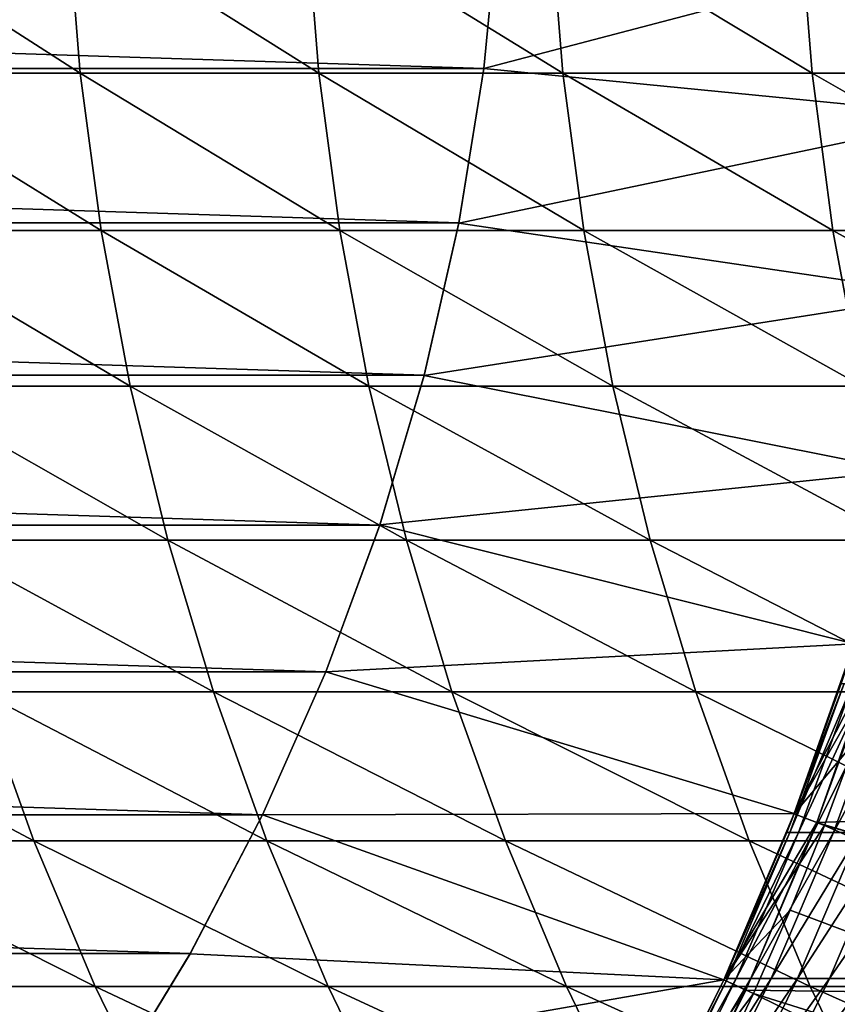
# Model space of a CAD drawing. Header units: metres. Extents: x -24 to 236, y -24 to 24.
# Tile 33 of 256: x 6.01 to 8.53, y -3.84 to -0.81. Entities that reach past the tile are written whole.
import ezdxf

# ---------------------------------------------------------------- set-up
doc = ezdxf.new("R2010")
doc.units = ezdxf.units.M
doc.layers.add('solid_10392024', color=7, linetype='CONTINUOUS')

msp = doc.modelspace()

# ---------------------------------------------------------------- linework, layer by layer
at = {"layer": 'solid_10392024'}
for points in [[(-7.484584, -0.480616, 0.009358), (7.484584, -0.480616, 0.009358), (7.438415, -0.959121, 0.009358)], [(-7.484584, -0.480616, 0.009358), (7.438415, -0.959121, 0.009358), (-7.438415, -0.959121, 0.009358)], [(7.438415, -0.959121, 0.009358), (7.484584, -0.480616, 0.009358), (7.438427, -0.958958)], [(7.484635, -0.47996), (8.982983, -0.553339), (7.438427, -0.958958)], [(7.484584, -0.480616, 0.009358), (7.484635, -0.47996), (7.438427, -0.958958)], [(6.196592, -0.973558, 208.108459), (6.157857, -0.487251, 208.116745), (5.440308, -0.487251, 204.715515)], [(5.47909, -0.973557, 204.707458), (6.196592, -0.973558, 208.108459), (5.440308, -0.487251, 204.715515)], [(6.930567, -0.973561, 211.489136), (6.891882, -0.487253, 211.49765), (6.157857, -0.487251, 208.116745)], [(6.196592, -0.973558, 208.108459), (6.930567, -0.973561, 211.489136), (6.157857, -0.487251, 208.116745)], [(7.68092, -0.973563, 214.849045), (7.642286, -0.487254, 214.857788), (6.891882, -0.487253, 211.49765)], [(6.930567, -0.973561, 211.489136), (7.68092, -0.973563, 214.849045), (6.891882, -0.487253, 211.49765)], [(8.447554, -0.973565, 218.187759), (8.408973, -0.487255, 218.196747), (7.642286, -0.487254, 214.857788)], [(7.68092, -0.973563, 214.849045), (8.447554, -0.973565, 218.187759), (7.642286, -0.487254, 214.857788)], [(9.230372, -0.973566, 221.504852), (9.191847, -0.487255, 221.514069), (8.408973, -0.487255, 218.196747)], [(8.447554, -0.973565, 218.187759), (9.230372, -0.973566, 221.504852), (8.408973, -0.487255, 218.196747)], [(7.438427, -0.958958), (8.982983, -0.553339), (8.9318, -1.10577)], [(-7.438415, -0.959121, 0.009358), (7.438415, -0.959121, 0.009358), (7.361687, -1.433691, 0.009358)], [(-7.438415, -0.959121, 0.009358), (7.361687, -1.433691, 0.009358), (-7.361687, -1.433691, 0.009358)], [(7.438427, -0.958958), (8.9318, -1.10577), (7.361573, -1.434223)], [(7.438415, -0.959121, 0.009358), (7.438427, -0.958958), (7.361573, -1.434223)], [(7.361687, -1.433691, 0.009358), (7.438415, -0.959121, 0.009358), (7.361573, -1.434223)], [(6.261041, -1.457004, 208.094666), (6.196592, -0.973558, 208.108459), (5.47909, -0.973557, 204.707458)], [(5.543618, -1.457001, 204.694046), (6.261041, -1.457004, 208.094666), (5.47909, -0.973557, 204.707458)], [(6.994934, -1.457007, 211.47496), (6.930567, -0.973561, 211.489136), (6.196592, -0.973558, 208.108459)], [(6.261041, -1.457004, 208.094666), (6.994934, -1.457007, 211.47496), (6.196592, -0.973558, 208.108459)], [(7.745201, -1.457011, 214.834488), (7.68092, -0.973563, 214.849045), (6.930567, -0.973561, 211.489136)], [(6.994934, -1.457007, 211.47496), (7.745201, -1.457011, 214.834488), (6.930567, -0.973561, 211.489136)], [(8.511745, -1.457014, 218.172821), (8.447554, -0.973565, 218.187759), (7.68092, -0.973563, 214.849045)], [(7.745201, -1.457011, 214.834488), (8.511745, -1.457014, 218.172821), (7.68092, -0.973563, 214.849045)], [(9.294472, -1.457016, 221.489532), (9.230372, -0.973566, 221.504852), (8.447554, -0.973565, 218.187759)], [(8.511745, -1.457014, 218.172821), (9.294472, -1.457016, 221.489532), (8.447554, -0.973565, 218.187759)], [(7.361573, -1.434223), (8.9318, -1.10577), (8.846629, -1.654332)], [(-7.361687, -1.433691, 0.009358), (7.361687, -1.433691, 0.009358), (7.254716, -1.90237, 0.009358)], [(-7.361687, -1.433691, 0.009358), (7.254716, -1.90237, 0.009358), (-7.254716, -1.90237, 0.009358)], [(7.361573, -1.434223), (8.846629, -1.654332), (7.254633, -1.902758)], [(7.254716, -1.90237, 0.009358), (7.361573, -1.434223), (7.254633, -1.902758)], [(7.254716, -1.90237, 0.009358), (7.361687, -1.433691, 0.009358), (7.361573, -1.434223)], [(6.351014, -1.936167, 208.075409), (6.261041, -1.457004, 208.094666), (5.543618, -1.457001, 204.694046)], [(5.633702, -1.936164, 204.675308), (6.351014, -1.936167, 208.075409), (5.543618, -1.457001, 204.694046)], [(7.084792, -1.936172, 211.45517), (6.994934, -1.457007, 211.47496), (6.261041, -1.457004, 208.094666)], [(6.351014, -1.936167, 208.075409), (7.084792, -1.936172, 211.45517), (6.261041, -1.457004, 208.094666)], [(7.834939, -1.936176, 214.814163), (7.745201, -1.457011, 214.834488), (6.994934, -1.457007, 211.47496)], [(7.084792, -1.936172, 211.45517), (7.834939, -1.936176, 214.814163), (6.994934, -1.457007, 211.47496)], [(8.60136, -1.93618, 218.151962), (8.511745, -1.457014, 218.172821), (7.745201, -1.457011, 214.834488)], [(7.834939, -1.936176, 214.814163), (8.60136, -1.93618, 218.151962), (7.745201, -1.457011, 214.834488)], [(9.383959, -1.936183, 221.468124), (9.294472, -1.457016, 221.489532), (8.511745, -1.457014, 218.172821)], [(8.60136, -1.93618, 218.151962), (9.383959, -1.936183, 221.468124), (8.511745, -1.457014, 218.172821)], [(7.254633, -1.902758), (8.846629, -1.654332), (8.728052, -2.195745)], [(-7.254716, -1.90237, 0.009358), (7.254716, -1.90237, 0.009358), (7.117933, -2.36326, 0.009358)], [(-7.254716, -1.90237, 0.009358), (7.117933, -2.36326, 0.009358), (-7.117933, -2.36326, 0.009358)], [(7.117933, -2.36326, 0.009358), (7.254716, -1.90237, 0.009358), (7.118092, -2.362769)], [(7.254716, -1.90237, 0.009358), (7.254633, -1.902758), (7.118092, -2.362769)], [(7.254633, -1.902758), (8.728052, -2.195745), (7.118092, -2.362769)], [(6.466247, -2.40964, 208.050751), (6.351014, -1.936167, 208.075409), (5.633702, -1.936164, 204.675308)], [(5.749077, -2.409636, 204.651321), (6.466247, -2.40964, 208.050751), (5.633702, -1.936164, 204.675308)], [(7.199878, -2.409646, 211.429825), (7.084792, -1.936172, 211.45517), (6.351014, -1.936167, 208.075409)], [(6.466247, -2.40964, 208.050751), (7.199878, -2.409646, 211.429825), (6.351014, -1.936167, 208.075409)], [(7.949872, -2.409652, 214.788132), (7.834939, -1.936176, 214.814163), (7.084792, -1.936172, 211.45517)], [(7.199878, -2.409646, 211.429825), (7.949872, -2.409652, 214.788132), (7.084792, -1.936172, 211.45517)], [(8.716135, -2.409657, 218.125244), (8.60136, -1.93618, 218.151962), (7.834939, -1.936176, 214.814163)], [(7.949872, -2.409652, 214.788132), (8.716135, -2.409657, 218.125244), (7.834939, -1.936176, 214.814163)], [(7.118092, -2.362769), (8.728052, -2.195745), (8.576607, -2.727964)], [(-7.117933, -2.36326, 0.009358), (7.117933, -2.36326, 0.009358), (6.95188, -2.814492, 0.009358)], [(-7.117933, -2.36326, 0.009358), (6.95188, -2.814492, 0.009358), (-6.95188, -2.814492, 0.009358)], [(6.95188, -2.814492, 0.009358), (7.117933, -2.36326, 0.009358), (6.952072, -2.814016)], [(7.118092, -2.362769), (8.576607, -2.727964), (6.952072, -2.814016)], [(7.117933, -2.36326, 0.009358), (7.118092, -2.362769), (6.952072, -2.814016)], [(6.606401, -2.876031, 208.020752), (6.466247, -2.40964, 208.050751), (5.749077, -2.409636, 204.651321)], [(5.889404, -2.876026, 204.622147), (6.606401, -2.876031, 208.020752), (5.749077, -2.409636, 204.651321)], [(7.339853, -2.876038, 211.399002), (7.199878, -2.409646, 211.429825), (6.466247, -2.40964, 208.050751)], [(6.606401, -2.876031, 208.020752), (7.339853, -2.876038, 211.399002), (6.466247, -2.40964, 208.050751)], [(8.089662, -2.876045, 214.756485), (7.949872, -2.409652, 214.788132), (7.199878, -2.409646, 211.429825)], [(7.339853, -2.876038, 211.399002), (8.089662, -2.876045, 214.756485), (7.199878, -2.409646, 211.429825)], [(8.855731, -2.876051, 218.092743), (8.716135, -2.409657, 218.125244), (7.949872, -2.409652, 214.788132)], [(8.089662, -2.876045, 214.756485), (8.855731, -2.876051, 218.092743), (7.949872, -2.409652, 214.788132)], [(6.952072, -2.814016), (8.576607, -2.727964), (8.392534, -3.250433)], [(8.39225, -3.251175, 57.5), (8.392261, -3.251148, 9.4), (8.576492, -2.72832, 9.4)], [(8.536784, -2.850142, 57.5), (8.39225, -3.251175, 57.5), (8.576492, -2.72832, 9.4)], [(8.576492, -2.72832, 9.4), (8.392261, -3.251148, 9.4), (8.671732, -2.758719, 9.4)], [(8.576492, -2.72832, 0.009358), (8.647909, -2.75114, 0.009358), (8.392261, -3.251148, 0.009358)], [(8.392534, -3.250433), (8.576492, -2.72832, 0.009358), (8.392261, -3.251148, 0.009358)], [(8.392261, -3.251148, 0.009358), (8.647909, -2.75114, 0.009358), (8.462296, -3.277937, 0.009358)], [(8.392534, -3.250433), (8.576607, -2.727964), (8.576492, -2.72832, 0.009358)], [(8.647887, -2.751185), (10.496452, -3.20536), (8.462241, -3.278084)], [(8.462296, -3.277937, 0.009358), (8.647887, -2.751185), (8.462241, -3.278084)], [(8.462296, -3.277937, 0.009358), (8.647909, -2.75114, 0.009358), (8.647887, -2.751185)], [(8.392261, -3.251148, 9.4), (8.582698, -3.024443, 9.4), (8.671732, -2.758719, 9.4)], [(-6.95188, -2.814492, 0.009358), (6.95188, -2.814492, 0.009358), (6.757244, -3.254172, 0.009358)], [(-6.95188, -2.814492, 0.009358), (6.757244, -3.254172, 0.009358), (-6.757244, -3.254172, 0.009358)], [(6.952072, -2.814016), (8.392534, -3.250433), (6.757118, -3.254424)], [(6.95188, -2.814492, 0.009358), (6.952072, -2.814016), (6.757118, -3.254424)], [(6.757244, -3.254172, 0.009358), (6.95188, -2.814492, 0.009358), (6.757118, -3.254424)], [(6.054271, -3.333964, 204.58786), (5.889404, -2.876026, 204.622147), (5.188955, -2.876025, 201.203629)], [(5.354017, -3.333963, 201.170303), (6.054271, -3.333964, 204.58786), (5.188955, -2.876025, 201.203629)], [(6.771065, -3.333969, 207.985504), (6.606401, -2.876031, 208.020752), (5.889404, -2.876026, 204.622147)], [(6.054271, -3.333964, 204.58786), (6.771065, -3.333969, 207.985504), (5.889404, -2.876026, 204.622147)], [(7.504306, -3.333977, 211.362793), (7.339853, -2.876038, 211.399002), (6.606401, -2.876031, 208.020752)], [(6.771065, -3.333969, 207.985504), (7.504306, -3.333977, 211.362793), (6.606401, -2.876031, 208.020752)], [(8.253897, -3.333985, 214.719299), (8.089662, -2.876045, 214.756485), (7.339853, -2.876038, 211.399002)], [(7.504306, -3.333977, 211.362793), (8.253897, -3.333985, 214.719299), (7.339853, -2.876038, 211.399002)], [(9.01974, -3.333992, 218.054565), (8.855731, -2.876051, 218.092743), (8.089662, -2.876045, 214.756485)], [(8.253897, -3.333985, 214.719299), (9.01974, -3.333992, 218.054565), (8.089662, -2.876045, 214.756485)], [(8.54577, -2.850143, 61.232342), (8.378769, -3.308589, 61.233143), (8.369781, -3.308588, 57.5)], [(8.54577, -2.850143, 61.232342), (8.369781, -3.308588, 57.5), (8.39225, -3.251175, 57.5)], [(8.54577, -2.850143, 61.232342), (8.572713, -2.850145, 64.964142), (8.378769, -3.308589, 61.233143)], [(8.572713, -2.850145, 64.964142), (8.405718, -3.308591, 64.965752), (8.378769, -3.308589, 61.233143)], [(8.536784, -2.850142, 57.5), (8.54577, -2.850143, 61.232342), (8.39225, -3.251175, 57.5)], [(8.572713, -2.850145, 64.964142), (8.617597, -2.850147, 68.694878), (8.405718, -3.308591, 64.965752)], [(8.617597, -2.850147, 68.694878), (8.450611, -3.308594, 68.697289), (8.405718, -3.308591, 64.965752)], [(8.617597, -2.850147, 68.694878), (8.680403, -2.850149, 72.424004), (8.450611, -3.308594, 68.697289)], [(8.680403, -2.850149, 72.424004), (8.513431, -3.308596, 72.427216), (8.450611, -3.308594, 68.697289)], [(8.680403, -2.850149, 72.424004), (8.761113, -2.850151, 76.150993), (8.513431, -3.308596, 72.427216)], [(8.761113, -2.850151, 76.150993), (8.594158, -3.308598, 76.155014), (8.513431, -3.308596, 72.427216)], [(8.392261, -3.251148, 9.4), (8.485609, -3.286967, 9.4), (8.582698, -3.024443, 9.4)], [(8.582698, -3.024443, 9.4), (8.485609, -3.286967, 9.4), (13.33607, -4.578127, 4.4)], [(8.462241, -3.278084), (10.496452, -3.20536), (10.28826, -3.821255)], [(-6.757244, -3.254172, 0.009358), (6.757244, -3.254172, 0.009358), (6.534864, -3.68042, 0.009358)], [(-6.757244, -3.254172, 0.009358), (6.534864, -3.68042, 0.009358), (-6.534864, -3.68042, 0.009358)], [(6.757118, -3.254424), (8.176141, -3.761739), (6.534535, -3.680988)], [(6.534864, -3.68042, 0.009358), (6.757118, -3.254424), (6.534535, -3.680988)], [(6.534864, -3.68042, 0.009358), (6.757244, -3.254172, 0.009358), (6.757118, -3.254424)], [(6.757118, -3.254424), (8.392534, -3.250433), (8.176141, -3.761739)], [(8.176141, -3.761739), (8.392534, -3.250433), (8.176169, -3.761681, 0.009358)], [(8.392534, -3.250433), (8.392261, -3.251148, 0.009358), (8.176169, -3.761681, 0.009358)], [(8.392261, -3.251148, 9.4), (8.176169, -3.761681, 9.4), (8.485609, -3.286967, 9.4)], [(8.17818, -3.757309, 57.5), (8.176169, -3.761681, 9.4), (8.392261, -3.251148, 9.4)], [(8.392261, -3.251148, 0.009358), (8.462296, -3.277937, 0.009358), (8.176169, -3.761681, 0.009358)], [(8.369781, -3.308588, 57.5), (8.17818, -3.757309, 57.5), (8.392261, -3.251148, 9.4)], [(8.39225, -3.251175, 57.5), (8.369781, -3.308588, 57.5), (8.392261, -3.251148, 9.4)], [(8.176169, -3.761681, 0.009358), (8.462296, -3.277937, 0.009358), (8.244213, -3.793155, 0.009358)], [(8.176169, -3.761681, 9.4), (8.380257, -3.546904, 9.4), (8.485609, -3.286967, 9.4)], [(8.462241, -3.278084), (10.28826, -3.821255), (8.24415, -3.793287)], [(8.244213, -3.793155, 0.009358), (8.462241, -3.278084), (8.24415, -3.793287)], [(8.244213, -3.793155, 0.009358), (8.462296, -3.277937, 0.009358), (8.462241, -3.278084)], [(8.485609, -3.286967, 9.4), (8.380257, -3.546904, 9.4), (13.063561, -5.305975, 4.4)], [(8.485609, -3.286967, 9.4), (13.063561, -5.305975, 4.4), (13.33607, -4.578127, 4.4)], [(8.378769, -3.308589, 61.233143), (8.17818, -3.757309, 57.5), (8.369781, -3.308588, 57.5)], [(8.378769, -3.308589, 61.233143), (8.187169, -3.75731, 61.234062), (8.17818, -3.757309, 57.5)], [(8.378769, -3.308589, 61.233143), (8.405718, -3.308591, 64.965752), (8.187169, -3.75731, 61.234062)], [(8.405718, -3.308591, 64.965752), (8.214125, -3.757313, 64.96759), (8.187169, -3.75731, 61.234062)], [(8.405718, -3.308591, 64.965752), (8.450611, -3.308594, 68.697289), (8.214125, -3.757313, 64.96759)], [(8.450611, -3.308594, 68.697289), (8.259029, -3.757316, 68.70005), (8.214125, -3.757313, 64.96759)], [(8.450611, -3.308594, 68.697289), (8.513431, -3.308596, 72.427216), (8.259029, -3.757316, 68.70005)], [(8.513431, -3.308596, 72.427216), (8.321864, -3.757319, 72.430901), (8.259029, -3.757316, 68.70005)], [(8.513431, -3.308596, 72.427216), (8.594158, -3.308598, 76.155014), (8.321864, -3.757319, 72.430901)], [(8.594158, -3.308598, 76.155014), (8.402612, -3.757321, 76.159622), (8.321864, -3.757319, 72.430901)], [(8.594158, -3.308598, 76.155014), (8.692776, -3.308599, 79.880135), (8.402612, -3.757321, 76.159622)], [(8.692776, -3.308599, 79.880135), (8.501253, -3.757322, 79.885674), (8.402612, -3.757321, 76.159622)], [(8.809266, -3.308599, 83.602058), (8.617772, -3.757323, 83.608513), (8.501253, -3.757322, 79.885674)], [(8.692776, -3.308599, 79.880135), (8.809266, -3.308599, 83.602058), (8.501253, -3.757322, 79.885674)], [(6.243192, -3.782102, 204.548584), (6.054271, -3.333964, 204.58786), (5.354017, -3.333963, 201.170303)], [(5.543162, -3.782101, 201.132111), (6.243192, -3.782102, 204.548584), (5.354017, -3.333963, 201.170303)], [(6.959754, -3.782108, 207.945129), (6.771065, -3.333969, 207.985504), (6.054271, -3.333964, 204.58786)], [(6.243192, -3.782102, 204.548584), (6.959754, -3.782108, 207.945129), (6.054271, -3.333964, 204.58786)], [(7.692754, -3.782117, 211.321304), (7.504306, -3.333977, 211.362793), (6.771065, -3.333969, 207.985504)], [(6.959754, -3.782108, 207.945129), (7.692754, -3.782117, 211.321304), (6.771065, -3.333969, 207.985504)], [(8.442095, -3.782126, 214.676682), (8.253897, -3.333985, 214.719299), (7.504306, -3.333977, 211.362793)], [(7.692754, -3.782117, 211.321304), (8.442095, -3.782126, 214.676682), (7.504306, -3.333977, 211.362793)], [(9.207678, -3.782134, 218.010818), (9.01974, -3.333992, 218.054565), (8.253897, -3.333985, 214.719299)], [(8.442095, -3.782126, 214.676682), (9.207678, -3.782134, 218.010818), (8.253897, -3.333985, 214.719299)], [(8.176169, -3.761681, 9.4), (8.266925, -3.803605, 9.4), (8.380257, -3.546904, 9.4)], [(8.380257, -3.546904, 9.4), (8.266925, -3.803605, 9.4), (13.063561, -5.305975, 4.4)], [(-6.534864, -3.68042, 0.009358), (6.534864, -3.68042, 0.009358), (6.285651, -4.091516, 0.009358)], [(-6.534864, -3.68042, 0.009358), (6.285651, -4.091516, 0.009358), (-6.285651, -4.091516, 0.009358)], [(6.285651, -4.091516, 0.009358), (6.534864, -3.68042, 0.009358), (6.285716, -4.091456)], [(6.534864, -3.68042, 0.009358), (6.534535, -3.680988), (6.285716, -4.091456)], [(6.534535, -3.680988), (8.176141, -3.761739), (6.285716, -4.091456)], [(6.455614, -4.219125, 204.50441), (6.243192, -3.782102, 204.548584), (5.543162, -3.782101, 201.132111)], [(5.755836, -4.219124, 201.089172), (6.455614, -4.219125, 204.50441), (5.543162, -3.782101, 201.132111)], [(7.171915, -4.219132, 207.899719), (6.959754, -3.782108, 207.945129), (6.243192, -3.782102, 204.548584)], [(6.455614, -4.219125, 204.50441), (7.171915, -4.219132, 207.899719), (6.243192, -3.782102, 204.548584)], [(6.285716, -4.091456), (8.176141, -3.761739), (7.928689, -4.258594)], [(7.904644, -4.219142, 211.274643), (7.692754, -3.782117, 211.321304), (6.959754, -3.782108, 207.945129)], [(7.171915, -4.219132, 207.899719), (7.904644, -4.219142, 211.274643), (6.959754, -3.782108, 207.945129)], [(8.653703, -4.219152, 214.628754), (8.442095, -3.782126, 214.676682), (7.692754, -3.782117, 211.321304)], [(7.904644, -4.219142, 211.274643), (8.653703, -4.219152, 214.628754), (7.692754, -3.782117, 211.321304)], [(7.928689, -4.258594), (8.176141, -3.761739), (7.929081, -4.257888, 0.009358)], [(8.176169, -3.761681, 9.4), (7.929081, -4.257888, 9.4), (8.266925, -3.803605, 9.4)], [(7.92911, -4.257842, 57.5), (7.929081, -4.257888, 9.4), (8.176169, -3.761681, 9.4)], [(8.176169, -3.761681, 0.009358), (8.244213, -3.793155, 0.009358), (7.929081, -4.257888, 0.009358)], [(8.176141, -3.761739), (8.176169, -3.761681, 0.009358), (7.929081, -4.257888, 0.009358)], [(7.962542, -4.194988, 57.5), (7.92911, -4.257842, 57.5), (8.176169, -3.761681, 9.4)], [(8.17818, -3.757309, 57.5), (7.962542, -4.194988, 57.5), (8.176169, -3.761681, 9.4)], [(8.187169, -3.75731, 61.234062), (7.962542, -4.194988, 57.5), (8.17818, -3.757309, 57.5)], [(8.187169, -3.75731, 61.234062), (7.971534, -4.194989, 61.2351), (7.962542, -4.194988, 57.5)], [(8.187169, -3.75731, 61.234062), (8.214125, -3.757313, 64.96759), (7.971534, -4.194989, 61.2351)], [(8.214125, -3.757313, 64.96759), (7.998497, -4.194992, 64.969666), (7.971534, -4.194989, 61.2351)], [(8.214125, -3.757313, 64.96759), (8.259029, -3.757316, 68.70005), (7.998497, -4.194992, 64.969666)], [(8.259029, -3.757316, 68.70005), (8.043413, -4.194995, 68.703156), (7.998497, -4.194992, 64.969666)], [(8.259029, -3.757316, 68.70005), (8.321864, -3.757319, 72.430901), (8.043413, -4.194995, 68.703156)], [(8.321864, -3.757319, 72.430901), (8.106266, -4.194998, 72.435051), (8.043413, -4.194995, 68.703156)], [(8.321864, -3.757319, 72.430901), (8.402612, -3.757321, 76.159622), (8.106266, -4.194998, 72.435051)], [(8.402612, -3.757321, 76.159622), (8.187036, -4.195001, 76.16481), (8.106266, -4.194998, 72.435051)], [(8.402612, -3.757321, 76.159622), (8.501253, -3.757322, 79.885674), (8.187036, -4.195001, 76.16481)], [(8.501253, -3.757322, 79.885674), (8.285706, -4.195003, 79.891891), (8.187036, -4.195001, 76.16481)], [(8.501253, -3.757322, 79.885674), (8.617772, -3.757323, 83.608513), (8.285706, -4.195003, 79.891891)], [(8.617772, -3.757323, 83.608513), (8.402257, -4.195003, 83.615784), (8.285706, -4.195003, 79.891891)], [(8.75215, -3.757322, 87.327629), (8.536672, -4.195002, 87.335938), (8.402257, -4.195003, 83.615784)], [(8.617772, -3.757323, 83.608513), (8.75215, -3.757322, 87.327629), (8.402257, -4.195003, 83.615784)], [(9.418994, -4.219161, 217.961624), (9.207678, -3.782134, 218.010818), (8.442095, -3.782126, 214.676682)], [(8.653703, -4.219152, 214.628754), (9.418994, -4.219161, 217.961624), (8.442095, -3.782126, 214.676682)], [(7.929081, -4.257888, 0.009358), (8.244213, -3.793155, 0.009358), (7.995238, -4.293184, 0.009358)], [(7.929081, -4.257888, 9.4), (8.145937, -4.056316, 9.4), (8.266925, -3.803605, 9.4)], [(8.244213, -3.793155, 0.009358), (8.24415, -3.793287), (7.995234, -4.293206)], [(7.995238, -4.293184, 0.009358), (8.244213, -3.793155, 0.009358), (7.995234, -4.293206)], [(8.24415, -3.793287), (10.28826, -3.821255), (7.995234, -4.293206)], [(8.266925, -3.803605, 9.4), (8.145937, -4.056316, 9.4), (12.751386, -6.017655, 4.4)], [(8.266925, -3.803605, 9.4), (12.751386, -6.017655, 4.4), (13.063561, -5.305975, 4.4)], [(7.995234, -4.293206), (10.28826, -3.821255), (10.043547, -4.424591)]]:
    msp.add_3dface(points, dxfattribs=at)

doc.saveas('drawing.dxf')
